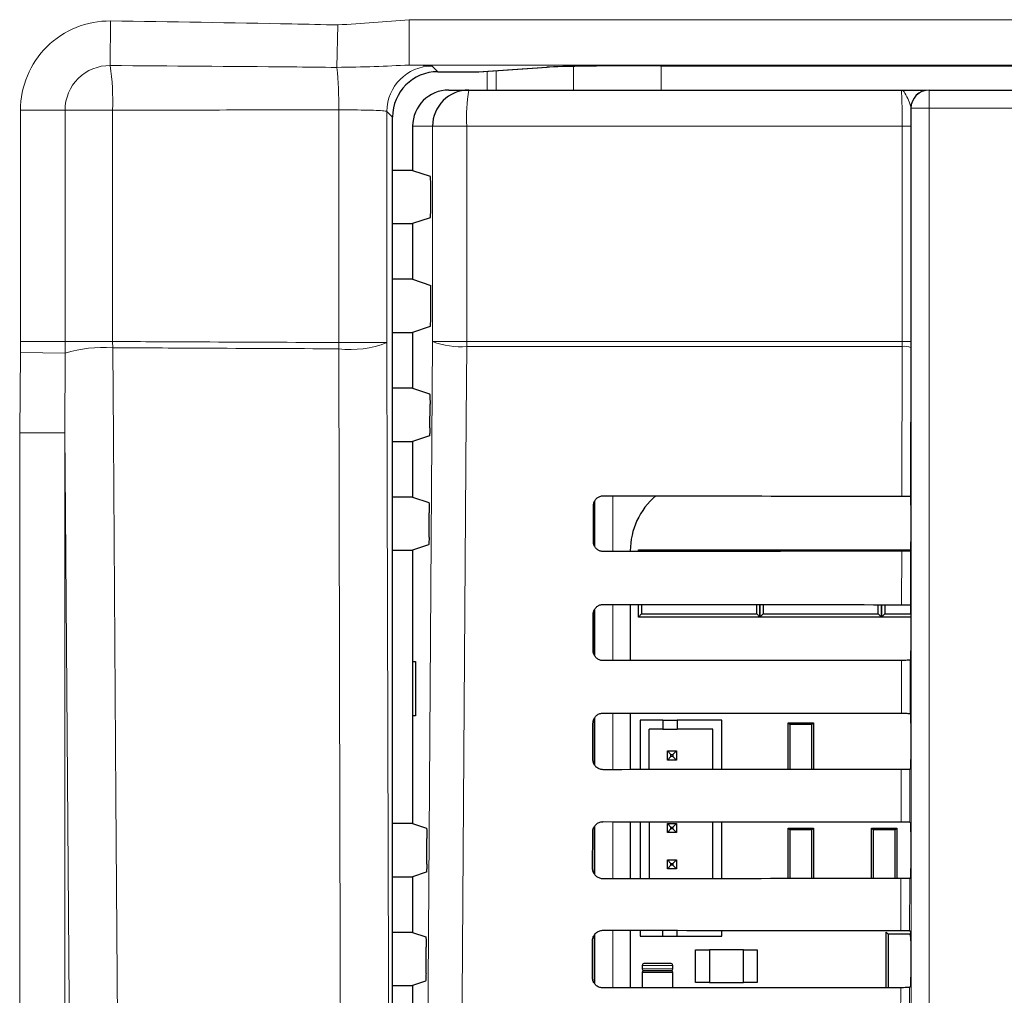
# Model space of a CAD drawing. Header units: millimetres. Extents: x 5 to 418, y 2 to 292.
# Tile 28 of 52: x 100 to 114, y 182 to 195. Entities that reach past the tile are written whole.
import ezdxf

# ---------------------------------------------------------------- set-up
doc = ezdxf.new("R2010")
doc.units = ezdxf.units.MM

msp = doc.modelspace()

# ---------------------------------------------------------------- linework, layer by layer
at = {"color": 7, "linetype": 'Continuous', "lineweight": 18}
for p, q in [((101.3889, 194.7746), (101.3958, 195.3891)), ((104.5141, 194.7491), (104.5272, 195.3344)), ((105.5125, 195.4064), (120.8794, 195.4064)), ((105.5125, 194.7815), (105.5125, 195.4064)), ((120.8794, 194.7815), (105.5125, 194.7815)), ((105.829, 194.7673), (105.9067, 194.6897)), ((107.7755, 194.4375), (107.7755, 194.7629)), ((108.9829, 194.7722), (108.9829, 194.4375)), ((106.4631, 194.6897), (107.4064, 194.7511)), ((106.4712, 194.6899), (106.4631, 194.6897)), ((106.5881, 194.4375), (106.5881, 194.6975)), ((106.7088, 194.7054), (106.7088, 194.4375)), ((112.6797, 194.4375), (112.6797, 194.1875)), ((100.153, 190.9718), (100.153, 194.1602)), ((100.7675, 194.1602), (100.153, 194.1602)), ((100.7675, 194.1602), (100.7675, 190.9718)), ((101.4235, 194.1602), (100.7675, 194.1602)), ((101.4235, 194.1602), (101.4235, 190.9718)), ((104.5401, 190.9572), (104.5401, 194.1638)), ((105.2041, 194.1424), (105.2041, 190.9572)), ((105.2818, 194.0648), (105.2041, 194.1424)), ((112.4297, 194.1875), (112.4272, 194.1875)), ((112.4297, 173.2704), (112.4297, 194.1875)), ((112.4297, 194.1875), (112.6797, 194.1875)), ((112.6797, 194.1875), (112.6797, 173.2704)), ((128.4383, 194.1875), (112.6797, 194.1875)), ((105.8339, 193.9375), (105.559, 193.9375)), ((105.8339, 190.9708), (105.8339, 193.9375)), ((106.3047, 193.9375), (105.8339, 193.9375)), ((112.3072, 193.9375), (106.3047, 193.9375)), ((106.3047, 193.9375), (106.3047, 190.9708)), ((112.4281, 193.9375), (112.3072, 193.9375)), ((112.3072, 190.9708), (112.3072, 193.9375)), ((112.4281, 193.9375), (112.4281, 190.9708)), ((100.1517, 190.8206), (100.153, 190.9718)), ((100.7675, 190.9718), (100.153, 190.9718)), ((100.7675, 190.9718), (100.7672, 190.81)), ((101.4235, 190.9718), (100.7675, 190.9718)), ((101.4241, 190.8856), (101.4235, 190.9718)), ((106.3047, 190.9708), (105.8339, 190.9708)), ((106.3047, 190.9708), (112.3072, 190.9708)), ((112.3071, 190.9045), (112.3072, 190.9708)), ((112.4281, 190.9708), (112.3072, 190.9708)), ((105.2041, 190.9572), (104.5401, 190.9572)), ((112.3071, 190.9045), (106.3049, 190.9045)), ((112.3023, 188.8417), (112.3071, 190.9045)), ((112.428, 190.8879), (112.4232, 188.8395)), ((100.1423, 189.7152), (100.1517, 190.8206)), ((100.7672, 190.81), (100.1517, 190.8206)), ((100.7672, 190.81), (100.7664, 189.7152)), ((100.1423, 137.5167), (100.1423, 189.7152)), ((100.7664, 189.7152), (100.1423, 189.7152)), ((100.7664, 189.7152), (100.7664, 137.5167)), ((108.3199, 188.8445), (108.3199, 188.0786)), ((108.07, 188.1451), (108.07, 188.778)), ((112.2988, 187.3452), (112.3005, 188.0815)), ((112.4214, 188.0836), (112.4197, 187.343)), ((108.3199, 187.348), (108.3199, 186.5751)), ((108.07, 186.639), (108.07, 187.2838)), ((112.2953, 185.8487), (112.297, 186.5779)), ((112.4179, 186.5801), (112.4162, 185.8465)), ((108.3199, 185.8515), (108.3199, 185.0716)), ((108.07, 185.1329), (108.07, 185.7896)), ((112.2918, 184.3522), (112.2935, 185.0744)), ((112.4144, 185.0766), (112.4127, 184.35)), ((108.3199, 184.355), (108.3199, 183.5681)), ((108.07, 183.6267), (108.07, 184.2953)), ((112.2883, 182.8557), (112.29, 183.5709)), ((112.4109, 183.5731), (112.4092, 182.8535)), ((108.3199, 182.8585), (108.3199, 182.0645)), ((108.07, 182.1204), (108.07, 182.8009)), ((108.7215, 182.375), (109.1465, 182.375)), ((109.1465, 182.325), (108.7215, 182.325)), ((108.7215, 182.275), (109.1465, 182.275)), ((112.2848, 181.3592), (112.2865, 182.0674)), ((112.4074, 182.0696), (112.4057, 181.357))]:
    msp.add_line(p, q, dxfattribs=at)
at = {"color": 7, "linetype": 'Continuous', "lineweight": 25}
for p, q in [((108.976, 194.7722), (130.6372, 194.7722)), ((105.9067, 194.6897), (106.4631, 194.6897)), ((106.4712, 194.6899), (107.4145, 194.7514)), ((107.4145, 194.7514), (107.4064, 194.7511)), ((106.0597, 194.4375), (106.3332, 194.4375)), ((106.3332, 194.4375), (112.2922, 194.4375)), ((112.6771, 194.4375), (112.6797, 194.4375)), ((112.6797, 194.4375), (128.4383, 194.4375)), ((105.2818, 141.9852), (105.2818, 194.0648)), ((105.559, 193.9375), (105.559, 193.3287)), ((105.559, 193.3287), (105.2818, 193.3287)), ((105.559, 193.3287), (105.8015, 193.248)), ((105.8079, 192.8019), (105.8079, 193.123)), ((105.2818, 192.5962), (105.559, 192.5962)), ((105.8015, 192.677), (105.559, 192.5962)), ((105.559, 192.5962), (105.559, 191.8287)), ((105.559, 191.8287), (105.2818, 191.8287)), ((105.559, 191.8287), (105.8079, 191.7458)), ((105.8079, 191.3019), (105.8079, 191.7458)), ((105.8015, 191.177), (105.559, 191.0962)), ((105.2818, 191.0962), (105.559, 191.0962)), ((105.559, 191.0962), (105.559, 190.3287)), ((112.4281, 190.9708), (112.428, 190.8879)), ((105.559, 190.3287), (105.2818, 190.3287)), ((105.559, 190.3287), (105.7919, 190.2512)), ((105.796, 189.7814), (105.7984, 190.1096)), ((105.7896, 189.673), (105.559, 189.5962)), ((105.2818, 189.5962), (105.559, 189.5962)), ((105.559, 189.5962), (105.559, 188.8287)), ((105.559, 188.8287), (105.2818, 188.8287)), ((105.559, 188.8287), (105.7814, 188.7547)), ((112.423, 188.8396), (112.4232, 188.8395)), ((108.0502, 188.2125), (108.0514, 188.7125)), ((108.059, 188.7504), (108.059, 188.1694)), ((112.4253, 188.7146), (112.4253, 188.2103)), ((105.7854, 188.2779), (105.7878, 188.6131)), ((105.779, 188.1695), (105.559, 188.0962)), ((105.2818, 188.0962), (105.559, 188.0962)), ((105.559, 188.0962), (105.559, 184.3287)), ((108.5595, 188.0875), (108.5595, 188.0788)), ((108.6715, 188.0789), (108.6715, 188.1)), ((108.6715, 188.1), (108.6925, 188.0789)), ((108.6715, 188.1), (109.1215, 188.1)), ((109.1215, 188.1), (109.8965, 188.1)), ((109.8965, 188.1), (110.3465, 188.1)), ((110.3267, 188.0802), (110.3465, 188.1)), ((110.3465, 188.1), (110.3465, 188.0802)), ((110.3465, 188.1), (110.3662, 188.0802)), ((110.3465, 188.1), (110.7965, 188.1)), ((110.3465, 188.0802), (110.3465, 188.1)), ((110.7965, 188.1), (111.5715, 188.1)), ((111.5715, 188.1), (112.0215, 188.1)), ((112.0028, 188.0813), (112.0215, 188.1)), ((112.0215, 188.1), (112.0401, 188.0813)), ((112.0215, 188.1), (112.4241, 188.1)), ((112.0215, 188.0813), (112.0215, 188.1)), ((112.0215, 188.1), (112.0215, 188.0813)), ((112.4231, 188.0853), (112.4214, 188.0836)), ((108.5595, 187.3478), (108.5595, 186.5753)), ((108.6715, 187.175), (108.6715, 187.3477)), ((108.7156, 187.3477), (108.7156, 187.219)), ((110.3024, 187.219), (110.3024, 187.3465)), ((110.3465, 187.3464), (110.3465, 187.175)), ((110.3465, 187.175), (110.3465, 187.3464)), ((110.3906, 187.3464), (110.3906, 187.219)), ((111.9774, 187.219), (111.9774, 187.3454)), ((112.0215, 187.175), (112.0215, 187.3454)), ((112.0215, 187.3454), (112.0215, 187.175)), ((112.0656, 187.3453), (112.0656, 187.219)), ((112.4197, 187.343), (112.4231, 187.3396)), ((108.0467, 186.7125), (108.0479, 187.2125)), ((108.059, 187.2617), (108.059, 186.6561)), ((108.7156, 187.219), (108.6715, 187.175)), ((109.3965, 187.175), (108.6715, 187.175)), ((108.7156, 187.219), (110.3024, 187.219)), ((109.6215, 187.175), (109.3965, 187.175)), ((110.3465, 187.175), (109.6215, 187.175)), ((110.3465, 187.175), (110.3024, 187.219)), ((110.3906, 187.219), (110.3465, 187.175)), ((111.0715, 187.175), (110.3465, 187.175)), ((110.3906, 187.219), (111.9774, 187.219)), ((111.2965, 187.175), (111.0715, 187.175)), ((112.0215, 187.175), (111.2965, 187.175)), ((112.0215, 187.175), (111.9774, 187.219)), ((112.0656, 187.219), (112.0215, 187.175)), ((112.4253, 187.175), (112.0215, 187.175)), ((112.0656, 187.219), (112.4253, 187.219)), ((112.4253, 187.2146), (112.4253, 186.7103)), ((105.5603, 186.5625), (105.5983, 186.5632)), ((105.5603, 185.8124), (105.5603, 186.5625)), ((105.5983, 186.5632), (105.5983, 185.8118)), ((112.4231, 186.5853), (112.4179, 186.5801)), ((105.5983, 185.8118), (105.5603, 185.8124)), ((108.5595, 185.8513), (108.5595, 185.0718)), ((112.4162, 185.8465), (112.4231, 185.8396)), ((108.0432, 185.2125), (108.0444, 185.7125)), ((108.059, 185.7727), (108.059, 185.1491)), ((108.6948, 185.7544), (108.6948, 185.0719)), ((109.0073, 185.7544), (108.6948, 185.7544)), ((109.0073, 185.7544), (109.0073, 185.6294)), ((109.0073, 185.7544), (109.2073, 185.7544)), ((109.2073, 185.7544), (109.2073, 185.6294)), ((109.8198, 185.7544), (109.2073, 185.7544)), ((109.8198, 185.0728), (109.8198, 185.7544)), ((110.734, 185.0734), (110.734, 185.7175)), ((110.7582, 185.6932), (110.734, 185.7175)), ((110.734, 185.7175), (111.084, 185.7175)), ((110.7582, 185.6932), (110.7582, 185.0735)), ((111.0597, 185.6932), (110.7582, 185.6932)), ((111.084, 185.7175), (111.0597, 185.6932)), ((111.0597, 185.0737), (111.0597, 185.6932)), ((111.084, 185.7175), (111.084, 185.0737)), ((112.4253, 185.7146), (112.4253, 185.2103)), ((109.0073, 185.6294), (108.8198, 185.6294)), ((108.8198, 185.072), (108.8198, 185.6294)), ((109.0073, 185.6294), (109.2073, 185.6294)), ((109.6948, 185.6294), (109.2073, 185.6294)), ((109.6948, 185.0727), (109.6948, 185.6294)), ((109.0698, 185.2044), (109.0698, 185.3294)), ((109.0698, 185.3294), (109.1198, 185.2794)), ((109.0698, 185.3294), (109.1948, 185.3294)), ((109.1198, 185.2544), (109.1198, 185.2794)), ((109.1198, 185.2794), (109.1448, 185.2794)), ((109.1948, 185.3294), (109.1448, 185.2794)), ((109.1448, 185.2794), (109.1448, 185.2544)), ((109.1948, 185.3294), (109.1948, 185.2044)), ((109.0698, 185.2044), (109.1198, 185.2544)), ((109.1948, 185.2044), (109.0698, 185.2044)), ((109.1448, 185.2544), (109.1198, 185.2544)), ((109.1948, 185.2044), (109.1448, 185.2544)), ((112.4231, 185.0853), (112.4144, 185.0766)), ((105.559, 184.3287), (105.2818, 184.3287)), ((105.559, 184.3287), (105.7498, 184.2652)), ((108.5595, 184.3548), (108.5595, 183.5683)), ((108.6948, 184.3547), (108.6948, 183.5684)), ((108.8198, 184.3546), (108.8198, 183.5685)), ((109.0698, 184.3294), (109.1198, 184.2794)), ((109.0698, 184.2044), (109.0698, 184.3294)), ((109.0698, 184.3294), (109.1948, 184.3294)), ((109.1948, 184.3294), (109.1448, 184.2794)), ((109.1948, 184.3294), (109.1948, 184.2044)), ((109.6948, 183.5692), (109.6948, 184.3539)), ((109.8198, 183.5693), (109.8198, 184.3538)), ((112.4127, 184.35), (112.4231, 184.3396)), ((108.0397, 183.7125), (108.0408, 184.2125)), ((108.059, 184.2811), (108.059, 183.643)), ((109.0698, 184.2044), (109.1198, 184.2544)), ((109.1948, 184.2044), (109.0698, 184.2044)), ((109.1198, 184.2544), (109.1198, 184.2794)), ((109.1198, 184.2794), (109.1448, 184.2794)), ((109.1448, 184.2544), (109.1198, 184.2544)), ((109.1448, 184.2794), (109.1448, 184.2544)), ((109.1948, 184.2044), (109.1448, 184.2544)), ((110.734, 183.5699), (110.734, 184.2675)), ((110.7582, 184.2432), (110.734, 184.2675)), ((110.734, 184.2675), (111.084, 184.2675)), ((110.7582, 184.2432), (110.7582, 183.5699)), ((111.0597, 184.2432), (110.7582, 184.2432)), ((111.084, 184.2675), (111.0597, 184.2432)), ((111.0597, 183.5702), (111.0597, 184.2432)), ((111.084, 184.2675), (111.084, 183.5702)), ((111.884, 183.5707), (111.884, 184.2675)), ((111.9082, 184.2432), (111.884, 184.2675)), ((111.884, 184.2675), (112.234, 184.2675)), ((111.9082, 184.2432), (111.9082, 183.5707)), ((112.2097, 184.2432), (111.9082, 184.2432)), ((112.234, 184.2675), (112.2097, 184.2432)), ((112.2097, 183.5709), (112.2097, 184.2432)), ((112.234, 184.2675), (112.234, 183.5709)), ((112.4253, 184.2146), (112.4253, 183.7103)), ((105.7537, 183.7673), (105.7562, 184.1236)), ((109.0698, 183.8294), (109.1198, 183.7794)), ((109.0698, 183.7044), (109.0698, 183.8294)), ((109.0698, 183.8294), (109.1948, 183.8294)), ((109.1198, 183.7794), (109.1448, 183.7794)), ((109.1198, 183.7544), (109.1198, 183.7794)), ((109.1948, 183.8294), (109.1448, 183.7794)), ((109.1448, 183.7794), (109.1448, 183.7544)), ((109.1948, 183.8294), (109.1948, 183.7044)), ((105.7472, 183.6589), (105.559, 183.5962)), ((109.0698, 183.7044), (109.1198, 183.7544)), ((109.1948, 183.7044), (109.0698, 183.7044)), ((109.1448, 183.7544), (109.1198, 183.7544)), ((109.1948, 183.7044), (109.1448, 183.7544)), ((105.2818, 183.5962), (105.559, 183.5962)), ((105.559, 183.5962), (105.559, 182.8287)), ((112.4231, 183.5853), (112.4109, 183.5731)), ((105.559, 182.8287), (105.2818, 182.8287)), ((105.559, 182.8287), (105.7392, 182.7687)), ((108.5595, 182.8583), (108.5595, 182.0647)), ((108.6948, 182.8582), (108.6948, 182.7794)), ((109.0073, 182.7794), (109.0073, 182.858)), ((109.2073, 182.7794), (109.2073, 182.8578)), ((109.8198, 182.7794), (109.8198, 182.8573)), ((112.084, 182.8312), (112.1115, 182.8037)), ((112.084, 182.0673), (112.084, 182.8312)), ((112.4092, 182.8535), (112.4231, 182.8396)), ((112.4196, 182.8182), (112.4243, 182.8182)), ((108.0362, 182.2125), (108.0373, 182.7125)), ((108.059, 182.7869), (108.059, 182.1369)), ((108.6948, 182.7794), (109.0073, 182.7794)), ((109.0073, 182.7794), (109.2073, 182.7794)), ((109.2073, 182.7794), (109.8198, 182.7794)), ((112.419, 182.8037), (112.1115, 182.8037)), ((112.1115, 182.8037), (112.1115, 182.0673)), ((112.4251, 182.7591), (112.419, 182.8037)), ((112.4253, 182.7146), (112.4253, 182.2103)), ((105.7431, 182.2638), (105.7456, 182.6271)), ((109.459, 182.1375), (109.459, 182.5875)), ((109.459, 182.5875), (109.649, 182.5875)), ((109.649, 182.5875), (109.649, 182.1375)), ((110.119, 182.5875), (109.649, 182.5875)), ((110.119, 182.1375), (110.119, 182.5875)), ((110.119, 182.5875), (110.309, 182.5875)), ((110.309, 182.5875), (110.309, 182.1375)), ((108.7215, 182.375), (108.7215, 182.325)), ((108.7215, 182.275), (108.7215, 182.0649)), ((109.1215, 182.4), (108.7465, 182.4)), ((108.7465, 182.3), (109.1215, 182.3)), ((109.1215, 182.3), (108.7465, 182.3)), ((109.1465, 182.325), (109.1465, 182.375)), ((109.1465, 182.0652), (109.1465, 182.275)), ((105.7367, 182.1554), (105.559, 182.0962)), ((105.2818, 182.0962), (105.559, 182.0962)), ((105.559, 182.0962), (105.559, 181.3287)), ((109.649, 182.1375), (109.459, 182.1375)), ((109.649, 182.1375), (110.119, 182.1375)), ((110.309, 182.1375), (110.119, 182.1375)), ((112.4231, 182.0853), (112.4074, 182.0696))]:
    msp.add_line(p, q, dxfattribs=at)
at = {"color": 7, "linetype": 'Continuous', "lineweight": 18, "flags": 128}
for points in [[(105.7093, 173.28), (105.7715, 182.1222), (105.8339, 190.9708)], [(101.4241, 190.8856), (101.4331, 189.6476), (101.4693, 184.6953), (101.5054, 179.743), (101.5531, 173.2092)], [(104.5832, 173.1919), (104.5802, 174.43), (104.5681, 179.3821), (104.556, 184.3343), (104.5401, 190.8711)], [(105.2041, 190.9572), (105.209, 188.9638), (105.2254, 182.2176), (105.2363, 177.7201), (105.2471, 173.2781)], [(106.3049, 190.9045), (106.2979, 189.9134), (106.2699, 185.9492), (106.1798, 173.2137)], [(100.8872, 173.123), (100.8563, 177.374), (100.8235, 181.8715), (100.7744, 188.6179), (100.7664, 189.7152)]]:
    msp.add_lwpolyline(points, dxfattribs=at)
at = {"color": 7, "linetype": 'Continuous', "lineweight": 18}
for centre, radius, start, end in [((101.382, 194.1602), 1.229, 89.36035, 180), ((101.382, 194.1602), 0.6145, 89.36035, 180), ((97.972, 194.2742), 3.4534, 358.10741, 8.33198), ((105.8292, 194.1422), 0.6251, 90.02044, 179.97956), ((99.7499, 194.244), 4.7908, 359.04108, 6.05175), ((108.5184, 194.0621), 2.2172, 170.252, 183.22138), ((112.6797, 194.1875), 0.25, 90.00436, 180.00436), ((106.2101, 191.9371), 1.037, 248.72712, 275.24722), ((115.0049, 190.9707), 8.7002, 179.99924, 180.43593), ((101.2979, 189.09), 1.8001, 85.98019, 107.14809), ((114.4412, 190.9141), 9.9012, 179.75075, 180.24925), ((104.7039, 192.2104), 1.3493, 263.02558, 291.75788), ((112.3348, 190.6572), 0.2488, 67.99669, 96.38698)]:
    msp.add_arc(centre, radius, start, end, dxfattribs=at)
at = {"color": 7, "linetype": 'Continuous', "lineweight": 25}
for centre, radius, start, end in [((106.4631, 194.8147), 0.125, 270, 273.72716), ((106.3335, 193.9378), 0.4997, 90.03931, 180.03926), ((112.6772, 194.1875), 0.25, 90.00436, 180.00436), ((109.5507, 188.0875), 0.9913, 130.24926, 180), ((112.584, 182.8037), 0.165, 174.94204, 180), ((108.7465, 182.375), 0.025, 90, 180), ((108.7465, 182.325), 0.025, 180, 270), ((108.7465, 182.275), 0.025, 90, 180), ((109.1215, 182.375), 0.025, 0, 90), ((109.1215, 182.325), 0.025, 270, 0), ((109.1215, 182.275), 0.025, 0, 90)]:
    msp.add_arc(centre, radius, start, end, dxfattribs=at)
for centre, major_axis, ratio, start_param, end_param in [((108.976, 194.7438), (1.625, 0), 0.0174551, 1.5707963, 2.8797933), ((105.9069, 194.0646), (0.4421, -0.4421), 0.9995737, 2.3563468, 3.9268385), ((106.0597, 193.9375), (-0.5007, 0), 0.9986295, 4.712389, 6.2831853), ((105.8014, 193.123), (0, 0.125), 0.0524078, 4.712389, 6.265732), ((105.8014, 192.8019), (0, 0.125), 0.0524078, 3.1590459, 4.712389), ((105.8014, 191.3019), (0, 0.125), 0.0524078, 3.1590459, 4.712389), ((120.559, 193.2084), (250.3032, 0), 0.0174551, 4.6629288, 4.6793961), ((112.4231, 188.7146), (0, 0.125), 0.0174551, 4.712389, 6.2302814), ((112.4231, 188.2103), (0, 0.125), 0.0174551, 3.1590459, 4.712389), ((120.559, 183.7369), (249.0359, 0), 0.0174551, 1.6039642, 1.6205084), ((120.559, 191.7084), (250.1025, 0), 0.0174551, 4.662889, 4.6793557), ((112.4231, 187.2146), (0, 0.125), 0.0174551, 4.712389, 6.265732), ((112.4231, 186.7103), (0, 0.125), 0.0174551, 3.1590459, 4.712389), ((120.559, 182.2369), (248.8352, 0), 0.0174551, 1.6040051, 1.6205486), ((120.559, 190.2084), (249.9018, 0), 0.0174551, 4.6628493, 4.6793152), ((112.4231, 185.7146), (0, 0.125), 0.0174551, 4.712389, 6.265732), ((112.4231, 185.2103), (0, 0.125), 0.0174551, 3.1590459, 4.712389), ((120.559, 180.7369), (248.6345, 0), 0.0174551, 1.6040461, 1.6205888), ((120.559, 188.7084), (249.7011, 0), 0.0174551, 4.6628094, 4.6792746), ((112.4231, 184.2146), (0, 0.125), 0.0174551, 4.712389, 6.265732), ((112.4231, 183.7103), (0, 0.125), 0.0174551, 3.1590459, 4.712389), ((120.559, 179.2369), (248.4338, 0), 0.0174551, 1.6040871, 1.620629), ((120.559, 187.2083), (249.5004, 0), 0.0174551, 4.6627695, 4.6792339), ((112.4231, 182.7146), (0, 0.125), 0.0174551, 4.712389, 6.265732), ((112.4231, 182.2103), (0, 0.125), 0.0174551, 3.1590459, 4.712389), ((120.559, 177.7369), (248.233, 0), 0.0174551, 1.6041282, 1.6206693)]:
    msp.add_ellipse(centre, major_axis=major_axis, ratio=ratio, start_param=start_param, end_param=end_param, dxfattribs=at)
at = {"color": 7, "linetype": 'Continuous', "lineweight": 18}
for points, knots in [([(101.3958, 195.3891), (102.229, 195.3771), (103.2729, 195.3621), (104.3166, 195.339), (104.5272, 195.3344)], [0, 0, 0, 0, 0.798254, 1, 1, 1, 1]), ([(104.5272, 195.3344), (104.6914, 195.3449), (105.0201, 195.366), (105.3483, 195.3929), (105.5125, 195.4064)], [0, 0, 0, 0, 0.4997166, 1, 1, 1, 1]), ([(104.5141, 194.7491), (104.3038, 194.7513), (103.262, 194.7622), (102.2203, 194.7691), (101.3889, 194.7746)], [0, 0, 0, 0, 0.201872, 1, 1, 1, 1]), ([(105.5125, 194.7815), (105.3534, 194.774), (105.0312, 194.7588), (104.6878, 194.7523), (104.5141, 194.7491)], [0, 0, 0, 0, 0.4939051, 1, 1, 1, 1]), ([(105.829, 194.7673), (105.8183, 194.7693), (105.794, 194.7737), (105.6585, 194.7784), (105.5408, 194.7809), (105.5125, 194.7815)], [0, 0, 0, 0, 0.3755747, 0.8498629, 1, 1, 1, 1]), ([(112.3072, 193.9375), (112.3071, 193.9936), (112.3067, 194.106), (112.3041, 194.2557), (112.3003, 194.3687), (112.2961, 194.4289), (112.2933, 194.435), (112.2922, 194.4375)], [0, 0, 0, 0, 0.2142796, 0.4285866, 0.6430662, 0.8578514, 1, 1, 1, 1]), ([(112.4272, 194.1875), (112.4231, 194.2073), (112.4126, 194.2587), (112.3666, 194.3578), (112.3277, 194.4248), (112.3018, 194.4374), (112.2924, 194.4375), (112.2922, 194.4375)], [0, 0, 0, 0, 0.1744978, 0.4524056, 0.7988385, 0.996423, 1, 1, 1, 1]), ([(104.5401, 194.1638), (104.0242, 194.1632), (102.9851, 194.1621), (101.9464, 194.1608), (101.4235, 194.1602)], [0, 0, 0, 0, 0.4965475, 1, 1, 1, 1]), ([(105.2041, 194.1424), (105.1988, 194.1444), (105.1867, 194.1488), (105.0963, 194.155), (104.9454, 194.1602), (104.7518, 194.1636), (104.6106, 194.1637), (104.5401, 194.1638)], [0, 0, 0, 0, 0.1653091, 0.3740509, 0.5827338, 0.7913749, 1, 1, 1, 1]), ([(101.4235, 190.9718), (101.8312, 190.9698), (102.87, 190.9648), (103.9089, 190.9601), (104.5401, 190.9572)], [0, 0, 0, 0, 0.39251706, 1, 1, 1, 1]), ([(104.5401, 190.8711), (103.9089, 190.874), (102.8702, 190.8788), (101.8316, 190.8837), (101.4241, 190.8856)], [0, 0, 0, 0, 0.6076049, 1, 1, 1, 1])]:
    msp.add_open_spline(points, degree=3, knots=knots, dxfattribs=at)
at = {"color": 7, "linetype": 'Continuous', "lineweight": 25}
for points, knots in [([(112.2922, 194.4375), (112.2927, 194.4375), (112.3715, 194.4375), (112.4993, 194.4375), (112.6216, 194.4375), (112.6375, 194.4375), (112.6386, 194.4375)], [0, 0, 0, 0, 0.0036444, 0.5669873, 0.9718875, 1, 1, 1, 1]), ([(112.4272, 194.1875), (112.4273, 194.1731), (112.4279, 194.0941), (112.428, 194.0079), (112.4281, 193.9375)], [0, 0, 0, 0, 0.181685, 1, 1, 1, 1]), ([(105.7919, 190.2512), (105.7927, 190.2495), (105.7942, 190.2462), (105.7961, 190.2238), (105.7976, 190.1913), (105.7984, 190.1514), (105.7984, 190.1234), (105.7984, 190.1096)], [0, 0, 0, 0, 0.2016526, 0.4033255, 0.6044083, 0.8042902, 1, 1, 1, 1]), ([(105.796, 189.7814), (105.7959, 189.7677), (105.7955, 189.7403), (105.7942, 189.7062), (105.7923, 189.6822), (105.7907, 189.6738), (105.7898, 189.6731), (105.7896, 189.673)], [0, 0, 0, 0, 0.2359147, 0.471797, 0.7085457, 0.9467446, 1, 1, 1, 1]), ([(108.0514, 188.7125), (108.0516, 188.7183), (108.0525, 188.7391), (108.0639, 188.7739), (108.0912, 188.8105), (108.1294, 188.8357), (108.1624, 188.8442), (108.1807, 188.8446), (108.184, 188.8447)], [0, 0, 0, 0, 0.0850535, 0.30199052, 0.51961151, 0.73676938, 0.95223374, 1, 1, 1, 1]), ([(112.3023, 188.8417), (112.3162, 188.8417), (112.3441, 188.8416), (112.3807, 188.8412), (112.408, 188.8406), (112.4206, 188.8401), (112.4225, 188.8397), (112.423, 188.8396)], [0, 0, 0, 0, 0.225254, 0.4504807, 0.6764687, 0.9039241, 1, 1, 1, 1]), ([(105.7814, 188.7547), (105.7821, 188.753), (105.7836, 188.7497), (105.7856, 188.7273), (105.787, 188.6949), (105.7879, 188.6549), (105.7878, 188.6269), (105.7878, 188.6131)], [0, 0, 0, 0, 0.2016552, 0.4033307, 0.6044153, 0.8042968, 1, 1, 1, 1]), ([(105.7854, 188.2779), (105.7853, 188.2642), (105.7849, 188.2368), (105.7836, 188.2027), (105.7817, 188.1787), (105.7801, 188.1703), (105.7792, 188.1696), (105.779, 188.1695)], [0, 0, 0, 0, 0.23591216, 0.47179193, 0.70853945, 0.94673944, 1, 1, 1, 1]), ([(108.184, 188.0785), (108.1783, 188.0787), (108.1577, 188.0795), (108.1231, 188.0904), (108.0864, 188.117), (108.0607, 188.1542), (108.051, 188.1881), (108.0504, 188.2077), (108.0502, 188.2125)], [0, 0, 0, 0, 0.0819832, 0.2941466, 0.5056511, 0.7175519, 0.931033, 1, 1, 1, 1]), ([(112.4214, 188.0836), (112.4198, 188.0834), (112.4165, 188.0829), (112.3939, 188.0822), (112.3612, 188.0817), (112.3278, 188.0815), (112.3072, 188.0815), (112.3005, 188.0815)], [0, 0, 0, 0, 0.2249122, 0.4498651, 0.6736204, 0.8949376, 1, 1, 1, 1]), ([(108.0479, 187.2125), (108.0481, 187.2187), (108.0491, 187.2403), (108.061, 187.2762), (108.0893, 187.3136), (108.1287, 187.3393), (108.1623, 187.3477), (108.1808, 187.3481), (108.184, 187.3482)], [0, 0, 0, 0, 0.08853685, 0.30549419, 0.52312074, 0.74026227, 0.95569578, 1, 1, 1, 1]), ([(112.2988, 187.3452), (112.3127, 187.3452), (112.3406, 187.3451), (112.3772, 187.3447), (112.4044, 187.3441), (112.4177, 187.3435), (112.4192, 187.3432), (112.4197, 187.343)], [0, 0, 0, 0, 0.2200079, 0.4399891, 0.6607138, 0.8828719, 1, 1, 1, 1]), ([(108.184, 186.575), (108.1779, 186.5752), (108.1565, 186.5761), (108.1208, 186.5875), (108.0834, 186.615), (108.0572, 186.6534), (108.0474, 186.6879), (108.0468, 186.7078), (108.0467, 186.7125)], [0, 0, 0, 0, 0.08535942, 0.29750523, 0.50900587, 0.7209231, 0.93443429, 1, 1, 1, 1]), ([(112.4179, 186.5801), (112.4163, 186.5799), (112.413, 186.5794), (112.3904, 186.5787), (112.3576, 186.5782), (112.3243, 186.578), (112.3036, 186.578), (112.297, 186.5779)], [0, 0, 0, 0, 0.2249182, 0.4498771, 0.6736383, 0.8949613, 1, 1, 1, 1]), ([(108.0444, 185.7125), (108.0447, 185.7191), (108.0457, 185.7415), (108.0582, 185.7785), (108.0874, 185.8167), (108.1279, 185.8428), (108.1623, 185.8512), (108.181, 185.8516), (108.184, 185.8517)], [0, 0, 0, 0, 0.0918409, 0.3088174, 0.5264491, 0.7435751, 0.9589796, 1, 1, 1, 1]), ([(112.2953, 185.8487), (112.3092, 185.8487), (112.3371, 185.8486), (112.3737, 185.8482), (112.401, 185.8476), (112.4142, 185.847), (112.4157, 185.8467), (112.4162, 185.8465)], [0, 0, 0, 0, 0.2200138, 0.4400009, 0.6607316, 0.8828958, 1, 1, 1, 1]), ([(108.184, 185.0715), (108.1775, 185.0717), (108.1553, 185.0726), (108.1185, 185.0847), (108.0803, 185.113), (108.0536, 185.1525), (108.0439, 185.1877), (108.0433, 185.2079), (108.0432, 185.2125)], [0, 0, 0, 0, 0.0885636, 0.3006931, 0.5121907, 0.724124, 0.9376639, 1, 1, 1, 1]), ([(112.4144, 185.0766), (112.4127, 185.0764), (112.4094, 185.0759), (112.3868, 185.0752), (112.3541, 185.0747), (112.3208, 185.0745), (112.3001, 185.0744), (112.2935, 185.0744)], [0, 0, 0, 0, 0.2249241, 0.449889, 0.6736562, 0.8949851, 1, 1, 1, 1]), ([(108.0408, 184.2125), (108.0412, 184.2195), (108.0423, 184.2427), (108.0554, 184.2808), (108.0855, 184.3198), (108.1272, 184.3464), (108.1622, 184.3548), (108.1812, 184.3551), (108.184, 184.3552)], [0, 0, 0, 0, 0.09497923, 0.31197387, 0.5296104, 0.74672165, 0.96209856, 1, 1, 1, 1]), ([(112.2918, 184.3522), (112.3057, 184.3522), (112.3336, 184.3521), (112.3702, 184.3517), (112.3975, 184.3511), (112.4107, 184.3505), (112.4122, 184.3502), (112.4127, 184.35)], [0, 0, 0, 0, 0.2200197, 0.4400127, 0.6607494, 0.8829196, 1, 1, 1, 1]), ([(105.7498, 184.2652), (105.7505, 184.2636), (105.752, 184.2603), (105.7539, 184.2379), (105.7554, 184.2054), (105.7563, 184.1654), (105.7562, 184.1375), (105.7562, 184.1236)], [0, 0, 0, 0, 0.20166302, 0.40334649, 0.60443607, 0.80431676, 1, 1, 1, 1]), ([(105.7537, 183.7673), (105.7535, 183.7536), (105.7532, 183.7262), (105.7518, 183.6921), (105.7499, 183.6681), (105.7483, 183.6597), (105.7474, 183.659), (105.7472, 183.6589)], [0, 0, 0, 0, 0.2359045, 0.4717765, 0.7085205, 0.946724, 1, 1, 1, 1]), ([(108.184, 183.5679), (108.1771, 183.5682), (108.1541, 183.5692), (108.1163, 183.5818), (108.0772, 183.6111), (108.0501, 183.6517), (108.0403, 183.6876), (108.0398, 183.708), (108.0397, 183.7125)], [0, 0, 0, 0, 0.0916086, 0.3037232, 0.5152183, 0.7271671, 0.9407346, 1, 1, 1, 1]), ([(112.4109, 183.5731), (112.4092, 183.5728), (112.4059, 183.5723), (112.3833, 183.5717), (112.3506, 183.5712), (112.3173, 183.571), (112.2966, 183.5709), (112.29, 183.5709)], [0, 0, 0, 0, 0.2249301, 0.449901, 0.6736741, 0.8950089, 1, 1, 1, 1]), ([(108.0373, 182.7125), (108.0377, 182.7199), (108.0389, 182.7439), (108.0526, 182.7831), (108.0836, 182.8229), (108.1264, 182.85), (108.1621, 182.8583), (108.1813, 182.8586), (108.184, 182.8587)], [0, 0, 0, 0, 0.097964, 0.3149759, 0.5326169, 0.7497141, 0.965065, 1, 1, 1, 1]), ([(112.2883, 182.8557), (112.3022, 182.8557), (112.3301, 182.8556), (112.3667, 182.8552), (112.394, 182.8546), (112.4072, 182.854), (112.4087, 182.8537), (112.4092, 182.8535)], [0, 0, 0, 0, 0.2200256, 0.4400245, 0.6607672, 0.8829435, 1, 1, 1, 1]), ([(105.7392, 182.7687), (105.74, 182.7671), (105.7414, 182.7638), (105.7434, 182.7414), (105.7449, 182.7089), (105.7457, 182.669), (105.7457, 182.641), (105.7456, 182.6271)], [0, 0, 0, 0, 0.2016656, 0.4033518, 0.604443, 0.8043234, 1, 1, 1, 1]), ([(105.7431, 182.2638), (105.7429, 182.2501), (105.7426, 182.2227), (105.7412, 182.1885), (105.7393, 182.1646), (105.7377, 182.1562), (105.7368, 182.1555), (105.7367, 182.1554)], [0, 0, 0, 0, 0.235902, 0.4717714, 0.7085142, 0.9467189, 1, 1, 1, 1]), ([(108.184, 182.0644), (108.1767, 182.0647), (108.153, 182.0658), (108.114, 182.0789), (108.0741, 182.1091), (108.0465, 182.1508), (108.0368, 182.1874), (108.0363, 182.2081), (108.0362, 182.2125)], [0, 0, 0, 0, 0.0945061, 0.3066068, 0.5181, 0.730064, 0.9436579, 1, 1, 1, 1]), ([(112.4074, 182.0696), (112.4057, 182.0693), (112.4024, 182.0688), (112.3798, 182.0682), (112.3471, 182.0677), (112.3138, 182.0674), (112.2931, 182.0674), (112.2865, 182.0674)], [0, 0, 0, 0, 0.2249361, 0.4499129, 0.673692, 0.8950327, 1, 1, 1, 1])]:
    msp.add_open_spline(points, degree=3, knots=knots, dxfattribs=at)

doc.saveas('drawing.dxf')
